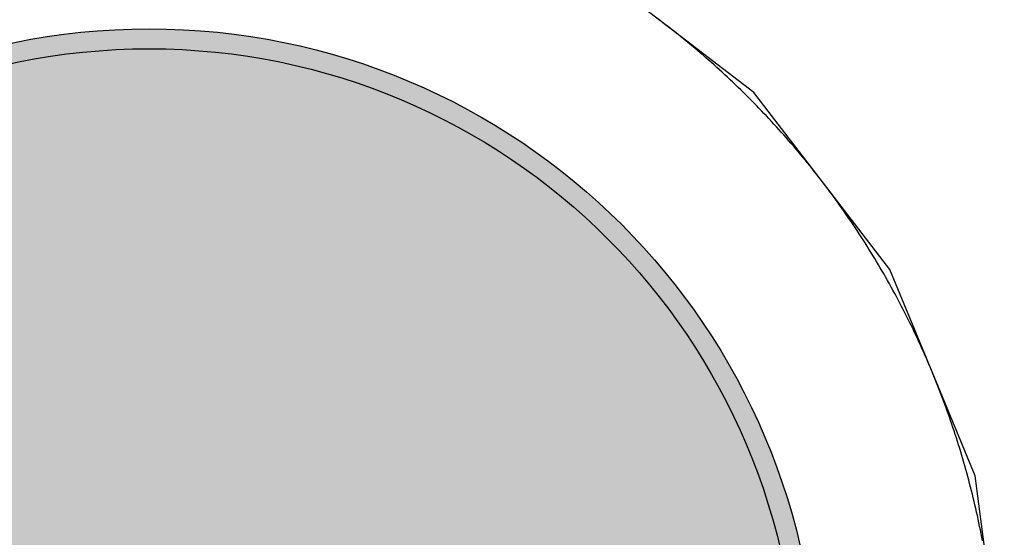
# Model space of a CAD drawing. Header units: millimetres. Extents: x -1.5 to 11.1, y -3 to 5.
# Tile 193 of 256: x 0.7435 to 0.7929, y 2.908 to 2.934. Entities that reach past the tile are written whole.
import ezdxf

# ---------------------------------------------------------------- set-up
doc = ezdxf.new("R2010")
doc.units = ezdxf.units.MM
doc.header["$MEASUREMENT"] = 0
for name, color, linetype, true_color in [('BottomLayer', 5, 'Continuous', 0x0000ff), ('BottomSolder', 6, 'Continuous', 0xff00ff), ('Metal_2', 7, 'Continuous', 0x7f0000), ('Metal_3', 7, 'Continuous', 0x3f7f00), ('TopLayer', 1, 'Continuous', 0xff0000), ('TopSolder', 7, 'Continuous', 0x7f007f)]:
    doc.layers.add(name, color=color, linetype=linetype, true_color=true_color)

# ---------------------------------------------------------------- blocks, each defined once
blk = doc.blocks.new('USB_I_________5')
at = {"layer": 'BottomLayer', "true_color": 0x0000ff}
h = blk.add_hatch(color=5, dxfattribs=at)
edge = h.paths.add_edge_path(flags=0)
edge.add_arc((-0.4, 0.1), 0.0325, 0, 360)
at = {"layer": 'BottomSolder', "true_color": 0xff00ff}
h = blk.add_hatch(color=6, dxfattribs=at)
edge = h.paths.add_edge_path(flags=0)
edge.add_arc((-0.4, 0.1), 0.0335, 0, 360)
at = {"layer": 'Metal_2', "true_color": 0x7f0000}
h = blk.add_hatch(color=16, dxfattribs=at)
edge = h.paths.add_edge_path(flags=0)
edge.add_arc((-0.4, 0.1), 0.0325, 0, 360)
at = {"layer": 'Metal_3', "true_color": 0x3f7f00}
h = blk.add_hatch(color=76, dxfattribs=at)
edge = h.paths.add_edge_path(flags=0)
edge.add_arc((-0.4, 0.1), 0.0325, 0, 360)
at = {"layer": 'TopLayer', "true_color": 0xff0000}
h = blk.add_hatch(color=1, dxfattribs=at)
edge = h.paths.add_edge_path(flags=0)
edge.add_arc((-0.4, 0.1), 0.0325, 0, 360)
at = {"layer": 'TopSolder', "true_color": 0x7f007f}
h = blk.add_hatch(color=216, dxfattribs=at)
edge = h.paths.add_edge_path(flags=0)
edge.add_arc((-0.4, 0.1), 0.0335, 0, 360)
at = {"layer": 'BottomLayer', "color": 5, "true_color": 0x0000ff}
blk.add_circle((-0.4, 0.1), 0.0325, dxfattribs=at)
at = {"layer": 'BottomSolder', "color": 6, "true_color": 0xff00ff}
blk.add_circle((-0.4, 0.1), 0.0335, dxfattribs=at)
at = {"layer": 'Metal_2', "color": 16, "true_color": 0x7f0000}
blk.add_circle((-0.4, 0.1), 0.0325, dxfattribs=at)
at = {"layer": 'Metal_3', "color": 76, "true_color": 0x3f7f00}
blk.add_circle((-0.4, 0.1), 0.0325, dxfattribs=at)
at = {"layer": 'TopLayer', "color": 1, "true_color": 0xff0000}
blk.add_circle((-0.4, 0.1), 0.0325, dxfattribs=at)
at = {"layer": 'TopSolder', "color": 216, "true_color": 0x7f007f}
blk.add_circle((-0.4, 0.1), 0.0335, dxfattribs=at)

msp = doc.modelspace()

# ---------------------------------------------------------------- linework, layer by layer
at = {"layer": 'BottomLayer'}
for p, q in [((0.780311, 2.930311), (0.771433, 2.937124)), ((0.787124, 2.921433), (0.780311, 2.930311)), ((0.791406, 2.911095), (0.787124, 2.921433)), ((0.792867, 2.9), (0.791406, 2.911095))]:
    msp.add_line(p, q, dxfattribs=at)
at = {"layer": 'Metal_2'}
for p, q in [((0.775629, 2.933903), (0.775483, 2.934013)), ((0.775775, 2.933792), (0.775629, 2.933903)), ((0.775921, 2.93368), (0.775775, 2.933792)), ((0.776066, 2.933568), (0.775921, 2.93368)), ((0.776211, 2.933455), (0.776066, 2.933568)), ((0.776355, 2.933342), (0.776211, 2.933455)), ((0.776498, 2.933228), (0.776355, 2.933342)), ((0.776641, 2.933113), (0.776498, 2.933228)), ((0.776784, 2.932998), (0.776641, 2.933113)), ((0.776926, 2.932882), (0.776784, 2.932998)), ((0.777068, 2.932766), (0.776926, 2.932882)), ((0.777209, 2.932648), (0.777068, 2.932766)), ((0.77735, 2.932531), (0.777209, 2.932648)), ((0.77749, 2.932412), (0.77735, 2.932531)), ((0.777629, 2.932294), (0.77749, 2.932412)), ((0.777769, 2.932174), (0.777629, 2.932294)), ((0.777907, 2.932054), (0.777769, 2.932174)), ((0.778045, 2.931933), (0.777907, 2.932054)), ((0.778183, 2.931812), (0.778045, 2.931933)), ((0.77832, 2.93169), (0.778183, 2.931812)), ((0.778456, 2.931567), (0.77832, 2.93169)), ((0.778592, 2.931444), (0.778456, 2.931567)), ((0.778728, 2.931321), (0.778592, 2.931444)), ((0.778863, 2.931196), (0.778728, 2.931321)), ((0.778997, 2.931071), (0.778863, 2.931196)), ((0.779131, 2.930946), (0.778997, 2.931071)), ((0.779264, 2.93082), (0.779131, 2.930946)), ((0.779397, 2.930693), (0.779264, 2.93082)), ((0.779529, 2.930566), (0.779397, 2.930693)), ((0.77966, 2.930439), (0.779529, 2.930566)), ((0.779792, 2.93031), (0.77966, 2.930439)), ((0.779922, 2.930182), (0.779792, 2.93031)), ((0.780052, 2.930052), (0.779922, 2.930182)), ((0.780181, 2.929922), (0.780052, 2.930052)), ((0.78031, 2.929792), (0.780181, 2.929922)), ((0.780439, 2.92966), (0.78031, 2.929792)), ((0.780566, 2.929529), (0.780439, 2.92966)), ((0.780694, 2.929397), (0.780566, 2.929529)), ((0.78082, 2.929264), (0.780694, 2.929397)), ((0.780946, 2.929131), (0.78082, 2.929264)), ((0.781072, 2.928997), (0.780946, 2.929131)), ((0.781196, 2.928863), (0.781072, 2.928997)), ((0.781321, 2.928728), (0.781196, 2.928863)), ((0.781444, 2.928592), (0.781321, 2.928728)), ((0.781567, 2.928456), (0.781444, 2.928592)), ((0.78169, 2.92832), (0.781567, 2.928456)), ((0.781812, 2.928183), (0.78169, 2.92832)), ((0.781933, 2.928045), (0.781812, 2.928183)), ((0.782054, 2.927907), (0.781933, 2.928045)), ((0.782174, 2.927769), (0.782054, 2.927907)), ((0.782293, 2.92763), (0.782174, 2.927769)), ((0.782412, 2.92749), (0.782293, 2.92763)), ((0.782531, 2.92735), (0.782412, 2.92749)), ((0.782648, 2.927209), (0.782531, 2.92735)), ((0.782766, 2.927068), (0.782648, 2.927209)), ((0.782882, 2.926926), (0.782766, 2.927068)), ((0.782998, 2.926784), (0.782882, 2.926926)), ((0.783113, 2.926642), (0.782998, 2.926784)), ((0.783228, 2.926498), (0.783113, 2.926642)), ((0.783342, 2.926355), (0.783228, 2.926498)), ((0.783455, 2.926211), (0.783342, 2.926355)), ((0.783568, 2.926066), (0.783455, 2.926211)), ((0.78368, 2.925921), (0.783568, 2.926066)), ((0.783792, 2.925775), (0.78368, 2.925921)), ((0.783903, 2.925629), (0.783792, 2.925775)), ((0.784013, 2.925483), (0.783903, 2.925629)), ((0.784123, 2.925336), (0.784013, 2.925483)), ((0.784232, 2.925188), (0.784123, 2.925336)), ((0.78434, 2.92504), (0.784232, 2.925188)), ((0.784448, 2.924892), (0.78434, 2.92504)), ((0.784555, 2.924743), (0.784448, 2.924892)), ((0.784661, 2.924594), (0.784555, 2.924743)), ((0.784767, 2.924444), (0.784661, 2.924594)), ((0.784872, 2.924294), (0.784767, 2.924444)), ((0.784977, 2.924143), (0.784872, 2.924294)), ((0.785081, 2.923992), (0.784977, 2.924143)), ((0.785184, 2.92384), (0.785081, 2.923992)), ((0.785286, 2.923688), (0.785184, 2.92384)), ((0.785388, 2.923535), (0.785286, 2.923688)), ((0.78549, 2.923383), (0.785388, 2.923535)), ((0.78559, 2.923229), (0.78549, 2.923383)), ((0.78569, 2.923075), (0.78559, 2.923229)), ((0.785789, 2.922921), (0.78569, 2.923075)), ((0.785888, 2.922766), (0.785789, 2.922921)), ((0.785986, 2.922611), (0.785888, 2.922766)), ((0.786083, 2.922456), (0.785986, 2.922611)), ((0.78618, 2.9223), (0.786083, 2.922456)), ((0.786276, 2.922144), (0.78618, 2.9223)), ((0.786371, 2.921987), (0.786276, 2.922144)), ((0.786465, 2.92183), (0.786371, 2.921987)), ((0.786559, 2.921672), (0.786465, 2.92183)), ((0.786652, 2.921514), (0.786559, 2.921672)), ((0.786745, 2.921356), (0.786652, 2.921514)), ((0.786837, 2.921197), (0.786745, 2.921356)), ((0.786928, 2.921038), (0.786837, 2.921197)), ((0.787018, 2.920878), (0.786928, 2.921038)), ((0.787108, 2.920718), (0.787018, 2.920878)), ((0.787197, 2.920558), (0.787108, 2.920718)), ((0.787285, 2.920397), (0.787197, 2.920558)), ((0.787373, 2.920236), (0.787285, 2.920397)), ((0.78746, 2.920075), (0.787373, 2.920236)), ((0.787546, 2.919913), (0.78746, 2.920075)), ((0.787632, 2.919751), (0.787546, 2.919913)), ((0.787717, 2.919588), (0.787632, 2.919751)), ((0.787801, 2.919425), (0.787717, 2.919588)), ((0.787884, 2.919262), (0.787801, 2.919425)), ((0.787967, 2.919098), (0.787884, 2.919262)), ((0.788049, 2.918934), (0.787967, 2.919098)), ((0.788131, 2.91877), (0.788049, 2.918934)), ((0.788211, 2.918605), (0.788131, 2.91877)), ((0.788291, 2.91844), (0.788211, 2.918605)), ((0.78837, 2.918275), (0.788291, 2.91844)), ((0.788449, 2.918109), (0.78837, 2.918275)), ((0.788527, 2.917943), (0.788449, 2.918109)), ((0.788604, 2.917776), (0.788527, 2.917943)), ((0.78868, 2.91761), (0.788604, 2.917776)), ((0.788756, 2.917443), (0.78868, 2.91761)), ((0.788831, 2.917275), (0.788756, 2.917443)), ((0.788905, 2.917107), (0.788831, 2.917275)), ((0.788978, 2.916939), (0.788905, 2.917107)), ((0.789051, 2.916771), (0.788978, 2.916939)), ((0.789123, 2.916602), (0.789051, 2.916771)), ((0.789194, 2.916433), (0.789123, 2.916602)), ((0.789265, 2.916264), (0.789194, 2.916433)), ((0.789335, 2.916094), (0.789265, 2.916264)), ((0.789404, 2.915925), (0.789335, 2.916094)), ((0.789472, 2.915754), (0.789404, 2.915925)), ((0.78954, 2.915584), (0.789472, 2.915754)), ((0.789607, 2.915413), (0.78954, 2.915584)), ((0.789673, 2.915242), (0.789607, 2.915413)), ((0.789738, 2.915071), (0.789673, 2.915242)), ((0.789803, 2.914899), (0.789738, 2.915071)), ((0.789867, 2.914727), (0.789803, 2.914899)), ((0.78993, 2.914555), (0.789867, 2.914727)), ((0.789992, 2.914383), (0.78993, 2.914555)), ((0.790054, 2.91421), (0.789992, 2.914383)), ((0.790115, 2.914037), (0.790054, 2.91421)), ((0.790175, 2.913864), (0.790115, 2.914037)), ((0.790235, 2.91369), (0.790175, 2.913864)), ((0.790293, 2.913516), (0.790235, 2.91369)), ((0.790351, 2.913342), (0.790293, 2.913516)), ((0.790409, 2.913168), (0.790351, 2.913342)), ((0.790465, 2.912994), (0.790409, 2.913168)), ((0.790521, 2.912819), (0.790465, 2.912994)), ((0.790576, 2.912644), (0.790521, 2.912819)), ((0.79063, 2.912469), (0.790576, 2.912644)), ((0.790683, 2.912293), (0.79063, 2.912469)), ((0.790736, 2.912118), (0.790683, 2.912293)), ((0.790788, 2.911942), (0.790736, 2.912118)), ((0.790839, 2.911766), (0.790788, 2.911942)), ((0.79089, 2.911589), (0.790839, 2.911766)), ((0.790939, 2.911413), (0.79089, 2.911589)), ((0.790988, 2.911236), (0.790939, 2.911413)), ((0.791036, 2.911059), (0.790988, 2.911236)), ((0.791083, 2.910882), (0.791036, 2.911059)), ((0.79113, 2.910704), (0.791083, 2.910882)), ((0.791176, 2.910527), (0.79113, 2.910704)), ((0.791221, 2.910349), (0.791176, 2.910527)), ((0.791265, 2.910171), (0.791221, 2.910349)), ((0.791309, 2.909993), (0.791265, 2.910171)), ((0.791351, 2.909814), (0.791309, 2.909993)), ((0.791393, 2.909636), (0.791351, 2.909814)), ((0.791435, 2.909457), (0.791393, 2.909636)), ((0.791475, 2.909278), (0.791435, 2.909457)), ((0.791515, 2.909099), (0.791475, 2.909278)), ((0.791554, 2.90892), (0.791515, 2.909099)), ((0.791592, 2.908741), (0.791554, 2.90892)), ((0.791629, 2.908561), (0.791592, 2.908741)), ((0.791666, 2.908381), (0.791629, 2.908561)), ((0.791701, 2.908201), (0.791666, 2.908381)), ((0.791736, 2.908021), (0.791701, 2.908201)), ((0.791771, 2.907841), (0.791736, 2.908021))]:
    msp.add_line(p, q, dxfattribs=at)
at = {"layer": 'Metal_3'}
for p, q in [((0.775629, 2.933903), (0.775483, 2.934013)), ((0.775775, 2.933792), (0.775629, 2.933903)), ((0.775921, 2.93368), (0.775775, 2.933792)), ((0.776066, 2.933568), (0.775921, 2.93368)), ((0.776211, 2.933455), (0.776066, 2.933568)), ((0.776355, 2.933342), (0.776211, 2.933455)), ((0.776498, 2.933228), (0.776355, 2.933342)), ((0.776641, 2.933113), (0.776498, 2.933228)), ((0.776784, 2.932998), (0.776641, 2.933113)), ((0.776926, 2.932882), (0.776784, 2.932998)), ((0.777068, 2.932766), (0.776926, 2.932882)), ((0.777209, 2.932648), (0.777068, 2.932766)), ((0.77735, 2.932531), (0.777209, 2.932648)), ((0.77749, 2.932412), (0.77735, 2.932531)), ((0.777629, 2.932294), (0.77749, 2.932412)), ((0.777769, 2.932174), (0.777629, 2.932294)), ((0.777907, 2.932054), (0.777769, 2.932174)), ((0.778045, 2.931933), (0.777907, 2.932054)), ((0.778183, 2.931812), (0.778045, 2.931933)), ((0.77832, 2.93169), (0.778183, 2.931812)), ((0.778456, 2.931567), (0.77832, 2.93169)), ((0.778592, 2.931444), (0.778456, 2.931567)), ((0.778728, 2.931321), (0.778592, 2.931444)), ((0.778863, 2.931196), (0.778728, 2.931321)), ((0.778997, 2.931071), (0.778863, 2.931196)), ((0.779131, 2.930946), (0.778997, 2.931071)), ((0.779264, 2.93082), (0.779131, 2.930946)), ((0.779397, 2.930693), (0.779264, 2.93082)), ((0.779529, 2.930566), (0.779397, 2.930693)), ((0.77966, 2.930439), (0.779529, 2.930566)), ((0.779792, 2.93031), (0.77966, 2.930439)), ((0.779922, 2.930182), (0.779792, 2.93031)), ((0.780052, 2.930052), (0.779922, 2.930182)), ((0.780181, 2.929922), (0.780052, 2.930052)), ((0.78031, 2.929792), (0.780181, 2.929922)), ((0.780439, 2.92966), (0.78031, 2.929792)), ((0.780566, 2.929529), (0.780439, 2.92966)), ((0.780694, 2.929397), (0.780566, 2.929529)), ((0.78082, 2.929264), (0.780694, 2.929397)), ((0.780946, 2.929131), (0.78082, 2.929264)), ((0.781072, 2.928997), (0.780946, 2.929131)), ((0.781196, 2.928863), (0.781072, 2.928997)), ((0.781321, 2.928728), (0.781196, 2.928863)), ((0.781444, 2.928592), (0.781321, 2.928728)), ((0.781567, 2.928456), (0.781444, 2.928592)), ((0.78169, 2.92832), (0.781567, 2.928456)), ((0.781812, 2.928183), (0.78169, 2.92832)), ((0.781933, 2.928045), (0.781812, 2.928183)), ((0.782054, 2.927907), (0.781933, 2.928045)), ((0.782174, 2.927769), (0.782054, 2.927907)), ((0.782293, 2.92763), (0.782174, 2.927769)), ((0.782412, 2.92749), (0.782293, 2.92763)), ((0.782531, 2.92735), (0.782412, 2.92749)), ((0.782648, 2.927209), (0.782531, 2.92735)), ((0.782766, 2.927068), (0.782648, 2.927209)), ((0.782882, 2.926926), (0.782766, 2.927068)), ((0.782998, 2.926784), (0.782882, 2.926926)), ((0.783113, 2.926642), (0.782998, 2.926784)), ((0.783228, 2.926498), (0.783113, 2.926642)), ((0.783342, 2.926355), (0.783228, 2.926498)), ((0.783455, 2.926211), (0.783342, 2.926355)), ((0.783568, 2.926066), (0.783455, 2.926211)), ((0.78368, 2.925921), (0.783568, 2.926066)), ((0.783792, 2.925775), (0.78368, 2.925921)), ((0.783903, 2.925629), (0.783792, 2.925775)), ((0.784013, 2.925483), (0.783903, 2.925629)), ((0.784123, 2.925336), (0.784013, 2.925483)), ((0.784232, 2.925188), (0.784123, 2.925336)), ((0.78434, 2.92504), (0.784232, 2.925188)), ((0.784448, 2.924892), (0.78434, 2.92504)), ((0.784555, 2.924743), (0.784448, 2.924892)), ((0.784661, 2.924594), (0.784555, 2.924743)), ((0.784767, 2.924444), (0.784661, 2.924594)), ((0.784872, 2.924294), (0.784767, 2.924444)), ((0.784977, 2.924143), (0.784872, 2.924294)), ((0.785081, 2.923992), (0.784977, 2.924143)), ((0.785184, 2.92384), (0.785081, 2.923992)), ((0.785286, 2.923688), (0.785184, 2.92384)), ((0.785388, 2.923535), (0.785286, 2.923688)), ((0.78549, 2.923383), (0.785388, 2.923535)), ((0.78559, 2.923229), (0.78549, 2.923383)), ((0.78569, 2.923075), (0.78559, 2.923229)), ((0.785789, 2.922921), (0.78569, 2.923075)), ((0.785888, 2.922766), (0.785789, 2.922921)), ((0.785986, 2.922611), (0.785888, 2.922766)), ((0.786083, 2.922456), (0.785986, 2.922611)), ((0.78618, 2.9223), (0.786083, 2.922456)), ((0.786276, 2.922144), (0.78618, 2.9223)), ((0.786371, 2.921987), (0.786276, 2.922144)), ((0.786465, 2.92183), (0.786371, 2.921987)), ((0.786559, 2.921672), (0.786465, 2.92183)), ((0.786652, 2.921514), (0.786559, 2.921672)), ((0.786745, 2.921356), (0.786652, 2.921514)), ((0.786837, 2.921197), (0.786745, 2.921356)), ((0.786928, 2.921038), (0.786837, 2.921197)), ((0.787018, 2.920878), (0.786928, 2.921038)), ((0.787108, 2.920718), (0.787018, 2.920878)), ((0.787197, 2.920558), (0.787108, 2.920718)), ((0.787285, 2.920397), (0.787197, 2.920558)), ((0.787373, 2.920236), (0.787285, 2.920397)), ((0.78746, 2.920075), (0.787373, 2.920236)), ((0.787546, 2.919913), (0.78746, 2.920075)), ((0.787632, 2.919751), (0.787546, 2.919913)), ((0.787717, 2.919588), (0.787632, 2.919751)), ((0.787801, 2.919425), (0.787717, 2.919588)), ((0.787884, 2.919262), (0.787801, 2.919425)), ((0.787967, 2.919098), (0.787884, 2.919262)), ((0.788049, 2.918934), (0.787967, 2.919098)), ((0.788131, 2.91877), (0.788049, 2.918934)), ((0.788211, 2.918605), (0.788131, 2.91877)), ((0.788291, 2.91844), (0.788211, 2.918605)), ((0.78837, 2.918275), (0.788291, 2.91844)), ((0.788449, 2.918109), (0.78837, 2.918275)), ((0.788527, 2.917943), (0.788449, 2.918109)), ((0.788604, 2.917776), (0.788527, 2.917943)), ((0.78868, 2.91761), (0.788604, 2.917776)), ((0.788756, 2.917443), (0.78868, 2.91761)), ((0.788831, 2.917275), (0.788756, 2.917443)), ((0.788905, 2.917107), (0.788831, 2.917275)), ((0.788978, 2.916939), (0.788905, 2.917107)), ((0.789051, 2.916771), (0.788978, 2.916939)), ((0.789123, 2.916602), (0.789051, 2.916771)), ((0.789194, 2.916433), (0.789123, 2.916602)), ((0.789265, 2.916264), (0.789194, 2.916433)), ((0.789335, 2.916094), (0.789265, 2.916264)), ((0.789404, 2.915925), (0.789335, 2.916094)), ((0.789472, 2.915754), (0.789404, 2.915925)), ((0.78954, 2.915584), (0.789472, 2.915754)), ((0.789607, 2.915413), (0.78954, 2.915584)), ((0.789673, 2.915242), (0.789607, 2.915413)), ((0.789738, 2.915071), (0.789673, 2.915242)), ((0.789803, 2.914899), (0.789738, 2.915071)), ((0.789867, 2.914727), (0.789803, 2.914899)), ((0.78993, 2.914555), (0.789867, 2.914727)), ((0.789992, 2.914383), (0.78993, 2.914555)), ((0.790054, 2.91421), (0.789992, 2.914383)), ((0.790115, 2.914037), (0.790054, 2.91421)), ((0.790175, 2.913864), (0.790115, 2.914037)), ((0.790235, 2.91369), (0.790175, 2.913864)), ((0.790293, 2.913516), (0.790235, 2.91369)), ((0.790351, 2.913342), (0.790293, 2.913516)), ((0.790409, 2.913168), (0.790351, 2.913342)), ((0.790465, 2.912994), (0.790409, 2.913168)), ((0.790521, 2.912819), (0.790465, 2.912994)), ((0.790576, 2.912644), (0.790521, 2.912819)), ((0.79063, 2.912469), (0.790576, 2.912644)), ((0.790683, 2.912293), (0.79063, 2.912469)), ((0.790736, 2.912118), (0.790683, 2.912293)), ((0.790788, 2.911942), (0.790736, 2.912118)), ((0.790839, 2.911766), (0.790788, 2.911942)), ((0.79089, 2.911589), (0.790839, 2.911766)), ((0.790939, 2.911413), (0.79089, 2.911589)), ((0.790988, 2.911236), (0.790939, 2.911413)), ((0.791036, 2.911059), (0.790988, 2.911236)), ((0.791083, 2.910882), (0.791036, 2.911059)), ((0.79113, 2.910704), (0.791083, 2.910882)), ((0.791176, 2.910527), (0.79113, 2.910704)), ((0.791221, 2.910349), (0.791176, 2.910527)), ((0.791265, 2.910171), (0.791221, 2.910349)), ((0.791309, 2.909993), (0.791265, 2.910171)), ((0.791351, 2.909814), (0.791309, 2.909993)), ((0.791393, 2.909636), (0.791351, 2.909814)), ((0.791435, 2.909457), (0.791393, 2.909636)), ((0.791475, 2.909278), (0.791435, 2.909457)), ((0.791515, 2.909099), (0.791475, 2.909278)), ((0.791554, 2.90892), (0.791515, 2.909099)), ((0.791592, 2.908741), (0.791554, 2.90892)), ((0.791629, 2.908561), (0.791592, 2.908741)), ((0.791666, 2.908381), (0.791629, 2.908561)), ((0.791701, 2.908201), (0.791666, 2.908381)), ((0.791736, 2.908021), (0.791701, 2.908201)), ((0.791771, 2.907841), (0.791736, 2.908021))]:
    msp.add_line(p, q, dxfattribs=at)
at = {"layer": 'TopLayer'}
for p, q in [((0.775629, 2.933903), (0.775483, 2.934013)), ((0.775775, 2.933792), (0.775629, 2.933903)), ((0.775921, 2.93368), (0.775775, 2.933792)), ((0.776066, 2.933568), (0.775921, 2.93368)), ((0.776211, 2.933455), (0.776066, 2.933568)), ((0.776355, 2.933342), (0.776211, 2.933455)), ((0.776498, 2.933228), (0.776355, 2.933342)), ((0.776641, 2.933113), (0.776498, 2.933228)), ((0.776784, 2.932998), (0.776641, 2.933113)), ((0.776926, 2.932882), (0.776784, 2.932998)), ((0.777068, 2.932766), (0.776926, 2.932882)), ((0.777209, 2.932648), (0.777068, 2.932766)), ((0.77735, 2.932531), (0.777209, 2.932648)), ((0.77749, 2.932412), (0.77735, 2.932531)), ((0.777629, 2.932294), (0.77749, 2.932412)), ((0.777769, 2.932174), (0.777629, 2.932294)), ((0.777907, 2.932054), (0.777769, 2.932174)), ((0.778045, 2.931933), (0.777907, 2.932054)), ((0.778183, 2.931812), (0.778045, 2.931933)), ((0.77832, 2.93169), (0.778183, 2.931812)), ((0.778456, 2.931567), (0.77832, 2.93169)), ((0.778592, 2.931444), (0.778456, 2.931567)), ((0.778728, 2.931321), (0.778592, 2.931444)), ((0.778863, 2.931196), (0.778728, 2.931321)), ((0.778997, 2.931071), (0.778863, 2.931196)), ((0.779131, 2.930946), (0.778997, 2.931071)), ((0.779264, 2.93082), (0.779131, 2.930946)), ((0.779397, 2.930693), (0.779264, 2.93082)), ((0.779529, 2.930566), (0.779397, 2.930693)), ((0.77966, 2.930439), (0.779529, 2.930566)), ((0.779792, 2.93031), (0.77966, 2.930439)), ((0.779922, 2.930182), (0.779792, 2.93031)), ((0.780052, 2.930052), (0.779922, 2.930182)), ((0.780181, 2.929922), (0.780052, 2.930052)), ((0.78031, 2.929792), (0.780181, 2.929922)), ((0.780439, 2.92966), (0.78031, 2.929792)), ((0.780566, 2.929529), (0.780439, 2.92966)), ((0.780694, 2.929397), (0.780566, 2.929529)), ((0.78082, 2.929264), (0.780694, 2.929397)), ((0.780946, 2.929131), (0.78082, 2.929264)), ((0.781072, 2.928997), (0.780946, 2.929131)), ((0.781196, 2.928863), (0.781072, 2.928997)), ((0.781321, 2.928728), (0.781196, 2.928863)), ((0.781444, 2.928592), (0.781321, 2.928728)), ((0.781567, 2.928456), (0.781444, 2.928592)), ((0.78169, 2.92832), (0.781567, 2.928456)), ((0.781812, 2.928183), (0.78169, 2.92832)), ((0.781933, 2.928045), (0.781812, 2.928183)), ((0.782054, 2.927907), (0.781933, 2.928045)), ((0.782174, 2.927769), (0.782054, 2.927907)), ((0.782293, 2.92763), (0.782174, 2.927769)), ((0.782412, 2.92749), (0.782293, 2.92763)), ((0.782531, 2.92735), (0.782412, 2.92749)), ((0.782648, 2.927209), (0.782531, 2.92735)), ((0.782766, 2.927068), (0.782648, 2.927209)), ((0.782882, 2.926926), (0.782766, 2.927068)), ((0.782998, 2.926784), (0.782882, 2.926926)), ((0.783113, 2.926642), (0.782998, 2.926784)), ((0.783228, 2.926498), (0.783113, 2.926642)), ((0.783342, 2.926355), (0.783228, 2.926498)), ((0.783455, 2.926211), (0.783342, 2.926355)), ((0.783568, 2.926066), (0.783455, 2.926211)), ((0.78368, 2.925921), (0.783568, 2.926066)), ((0.783792, 2.925775), (0.78368, 2.925921)), ((0.783903, 2.925629), (0.783792, 2.925775)), ((0.784013, 2.925483), (0.783903, 2.925629)), ((0.784123, 2.925336), (0.784013, 2.925483)), ((0.784232, 2.925188), (0.784123, 2.925336)), ((0.78434, 2.92504), (0.784232, 2.925188)), ((0.784448, 2.924892), (0.78434, 2.92504)), ((0.784555, 2.924743), (0.784448, 2.924892)), ((0.784661, 2.924594), (0.784555, 2.924743)), ((0.784767, 2.924444), (0.784661, 2.924594)), ((0.784872, 2.924294), (0.784767, 2.924444)), ((0.784977, 2.924143), (0.784872, 2.924294)), ((0.785081, 2.923992), (0.784977, 2.924143)), ((0.785184, 2.92384), (0.785081, 2.923992)), ((0.785286, 2.923688), (0.785184, 2.92384)), ((0.785388, 2.923535), (0.785286, 2.923688)), ((0.78549, 2.923383), (0.785388, 2.923535)), ((0.78559, 2.923229), (0.78549, 2.923383)), ((0.78569, 2.923075), (0.78559, 2.923229)), ((0.785789, 2.922921), (0.78569, 2.923075)), ((0.785888, 2.922766), (0.785789, 2.922921)), ((0.785986, 2.922611), (0.785888, 2.922766)), ((0.786083, 2.922456), (0.785986, 2.922611)), ((0.78618, 2.9223), (0.786083, 2.922456)), ((0.786276, 2.922144), (0.78618, 2.9223)), ((0.786371, 2.921987), (0.786276, 2.922144)), ((0.786465, 2.92183), (0.786371, 2.921987)), ((0.786559, 2.921672), (0.786465, 2.92183)), ((0.786652, 2.921514), (0.786559, 2.921672)), ((0.786745, 2.921356), (0.786652, 2.921514)), ((0.786837, 2.921197), (0.786745, 2.921356)), ((0.786928, 2.921038), (0.786837, 2.921197)), ((0.787018, 2.920878), (0.786928, 2.921038)), ((0.787108, 2.920718), (0.787018, 2.920878)), ((0.787197, 2.920558), (0.787108, 2.920718)), ((0.787285, 2.920397), (0.787197, 2.920558)), ((0.787373, 2.920236), (0.787285, 2.920397)), ((0.78746, 2.920075), (0.787373, 2.920236)), ((0.787546, 2.919913), (0.78746, 2.920075)), ((0.787632, 2.919751), (0.787546, 2.919913)), ((0.787717, 2.919588), (0.787632, 2.919751)), ((0.787801, 2.919425), (0.787717, 2.919588)), ((0.787884, 2.919262), (0.787801, 2.919425)), ((0.787967, 2.919098), (0.787884, 2.919262)), ((0.788049, 2.918934), (0.787967, 2.919098)), ((0.788131, 2.91877), (0.788049, 2.918934)), ((0.788211, 2.918605), (0.788131, 2.91877)), ((0.788291, 2.91844), (0.788211, 2.918605)), ((0.78837, 2.918275), (0.788291, 2.91844)), ((0.788449, 2.918109), (0.78837, 2.918275)), ((0.788527, 2.917943), (0.788449, 2.918109)), ((0.788604, 2.917776), (0.788527, 2.917943)), ((0.78868, 2.91761), (0.788604, 2.917776)), ((0.788756, 2.917443), (0.78868, 2.91761)), ((0.788831, 2.917275), (0.788756, 2.917443)), ((0.788905, 2.917107), (0.788831, 2.917275)), ((0.788978, 2.916939), (0.788905, 2.917107)), ((0.789051, 2.916771), (0.788978, 2.916939)), ((0.789123, 2.916602), (0.789051, 2.916771)), ((0.789194, 2.916433), (0.789123, 2.916602)), ((0.789265, 2.916264), (0.789194, 2.916433)), ((0.789335, 2.916094), (0.789265, 2.916264)), ((0.789404, 2.915925), (0.789335, 2.916094)), ((0.789472, 2.915754), (0.789404, 2.915925)), ((0.78954, 2.915584), (0.789472, 2.915754)), ((0.789607, 2.915413), (0.78954, 2.915584)), ((0.789673, 2.915242), (0.789607, 2.915413)), ((0.789738, 2.915071), (0.789673, 2.915242)), ((0.789803, 2.914899), (0.789738, 2.915071)), ((0.789867, 2.914727), (0.789803, 2.914899)), ((0.78993, 2.914555), (0.789867, 2.914727)), ((0.789992, 2.914383), (0.78993, 2.914555)), ((0.790054, 2.91421), (0.789992, 2.914383)), ((0.790115, 2.914037), (0.790054, 2.91421)), ((0.790175, 2.913864), (0.790115, 2.914037)), ((0.790235, 2.91369), (0.790175, 2.913864)), ((0.790293, 2.913516), (0.790235, 2.91369)), ((0.790351, 2.913342), (0.790293, 2.913516)), ((0.790409, 2.913168), (0.790351, 2.913342)), ((0.790465, 2.912994), (0.790409, 2.913168)), ((0.790521, 2.912819), (0.790465, 2.912994)), ((0.790576, 2.912644), (0.790521, 2.912819)), ((0.79063, 2.912469), (0.790576, 2.912644)), ((0.790683, 2.912293), (0.79063, 2.912469)), ((0.790736, 2.912118), (0.790683, 2.912293)), ((0.790788, 2.911942), (0.790736, 2.912118)), ((0.790839, 2.911766), (0.790788, 2.911942)), ((0.79089, 2.911589), (0.790839, 2.911766)), ((0.790939, 2.911413), (0.79089, 2.911589)), ((0.790988, 2.911236), (0.790939, 2.911413)), ((0.791036, 2.911059), (0.790988, 2.911236)), ((0.791083, 2.910882), (0.791036, 2.911059)), ((0.79113, 2.910704), (0.791083, 2.910882)), ((0.791176, 2.910527), (0.79113, 2.910704)), ((0.791221, 2.910349), (0.791176, 2.910527)), ((0.791265, 2.910171), (0.791221, 2.910349)), ((0.791309, 2.909993), (0.791265, 2.910171)), ((0.791351, 2.909814), (0.791309, 2.909993)), ((0.791393, 2.909636), (0.791351, 2.909814)), ((0.791435, 2.909457), (0.791393, 2.909636)), ((0.791475, 2.909278), (0.791435, 2.909457)), ((0.791515, 2.909099), (0.791475, 2.909278)), ((0.791554, 2.90892), (0.791515, 2.909099)), ((0.791592, 2.908741), (0.791554, 2.90892)), ((0.791629, 2.908561), (0.791592, 2.908741)), ((0.791666, 2.908381), (0.791629, 2.908561)), ((0.791701, 2.908201), (0.791666, 2.908381)), ((0.791736, 2.908021), (0.791701, 2.908201)), ((0.791771, 2.907841), (0.791736, 2.908021))]:
    msp.add_line(p, q, dxfattribs=at)

# ---------------------------------------------------------------- block references
at = {"rotation": 270}
msp.add_blockref('USB_I_________5', (0.65, 2.5), dxfattribs=at)

doc.saveas('drawing.dxf')
